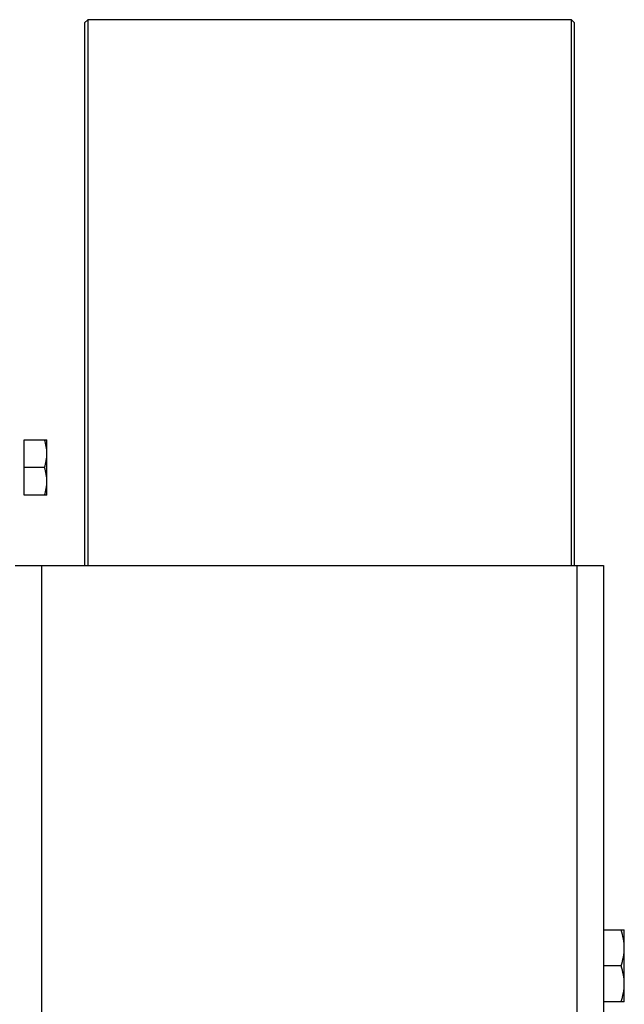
# Model space of a CAD drawing. Extents: x -3199 to 1181, y 8 to 2383.
# Tile 73 of 73: x 677 to 862, y 1201 to 1503. Entities that reach past the tile are written whole.
import ezdxf

# ---------------------------------------------------------------- set-up
doc = ezdxf.new("R2010")
doc.units = 0
doc.header["$LTSCALE"] = 65.395
doc.layers.get('0').update_dxf_attribs({"linetype": 'CONTINUOUS'})

msp = doc.modelspace()

# ---------------------------------------------------------------- linework, layer by layer
at = {"color": 7, "linetype": 'CONTINUOUS'}
for p, q in [((696.72, 1501.65), (697.72, 1502.65)), ((696.72, 1501.65), (696.72, 1335.65)), ((697.72, 1502.65), (697.72, 1335.65)), ((845.72, 1502.65), (697.72, 1502.65)), ((845.72, 1335.65), (845.72, 1502.65)), ((845.72, 1502.65), (846.72, 1501.65)), ((846.72, 1335.65), (846.72, 1501.65)), ((675.52, 1335.65), (855.52, 1335.65)), ((855.52, 1335.65), (855.52, 1065.65))]:
    msp.add_line(p, q, dxfattribs=at)
at = {"color": 2, "linetype": 'CONTINUOUS'}
msp.add_line((678.22, 1357.15), (678.22, 1374.15), dxfattribs=at)
at = {"color": 6, "linetype": 'CONTINUOUS'}
for p, q in [((678.22, 1374.15), (685.22, 1374.15)), ((685.22, 1357.15), (685.22, 1374.15)), ((684.46, 1365.65), (678.22, 1365.65)), ((685.22, 1357.15), (678.22, 1357.15)), ((855.52, 1224.15), (861.92, 1224.15)), ((861.92, 1202.15), (861.92, 1224.15)), ((860.94, 1213.15), (855.52, 1213.15)), ((861.92, 1202.15), (855.52, 1202.15))]:
    msp.add_line(p, q, dxfattribs=at)
at = {"color": 9, "linetype": 'CONTINUOUS'}
for p, q in [((683.52, 1335.65), (683.52, 1065.65)), ((847.52, 1065.65), (847.52, 1335.65))]:
    msp.add_line(p, q, dxfattribs=at)
at = {"color": 6, "linetype": 'CONTINUOUS'}
for points, knots in [([(685.22, 1369.9), (685.22, 1370.62), (685.08, 1372.06), (684.69, 1373.46), (684.46, 1374.15)], [0, 0, 0, 0, 0.498124, 1, 1, 1, 1]), ([(684.46, 1365.65), (684.69, 1366.33), (685.08, 1367.73), (685.22, 1369.18), (685.22, 1369.9)], [0, 0, 0, 0, 0.501876, 1, 1, 1, 1]), ([(685.22, 1361.4), (685.22, 1362.12), (685.08, 1363.56), (684.69, 1364.96), (684.46, 1365.65)], [0, 0, 0, 0, 0.498124, 1, 1, 1, 1]), ([(684.46, 1357.15), (684.69, 1357.83), (685.08, 1359.23), (685.22, 1360.68), (685.22, 1361.4)], [0, 0, 0, 0, 0.501876, 1, 1, 1, 1]), ([(861.92, 1218.65), (861.92, 1219.58), (861.73, 1221.45), (861.24, 1223.26), (860.94, 1224.15)], [0, 0, 0, 0, 0.498121, 1, 1, 1, 1]), ([(860.94, 1213.15), (861.24, 1214.04), (861.73, 1215.84), (861.92, 1217.72), (861.92, 1218.65)], [0, 0, 0, 0, 0.501876, 1, 1, 1, 1]), ([(861.92, 1207.65), (861.92, 1208.58), (861.73, 1210.45), (861.24, 1212.26), (860.94, 1213.15)], [0, 0, 0, 0, 0.498121, 1, 1, 1, 1]), ([(860.94, 1202.15), (861.24, 1203.04), (861.73, 1204.84), (861.92, 1206.72), (861.92, 1207.65)], [0, 0, 0, 0, 0.501876, 1, 1, 1, 1])]:
    msp.add_open_spline(points, degree=3, knots=knots, dxfattribs=at)

doc.saveas('drawing.dxf')
